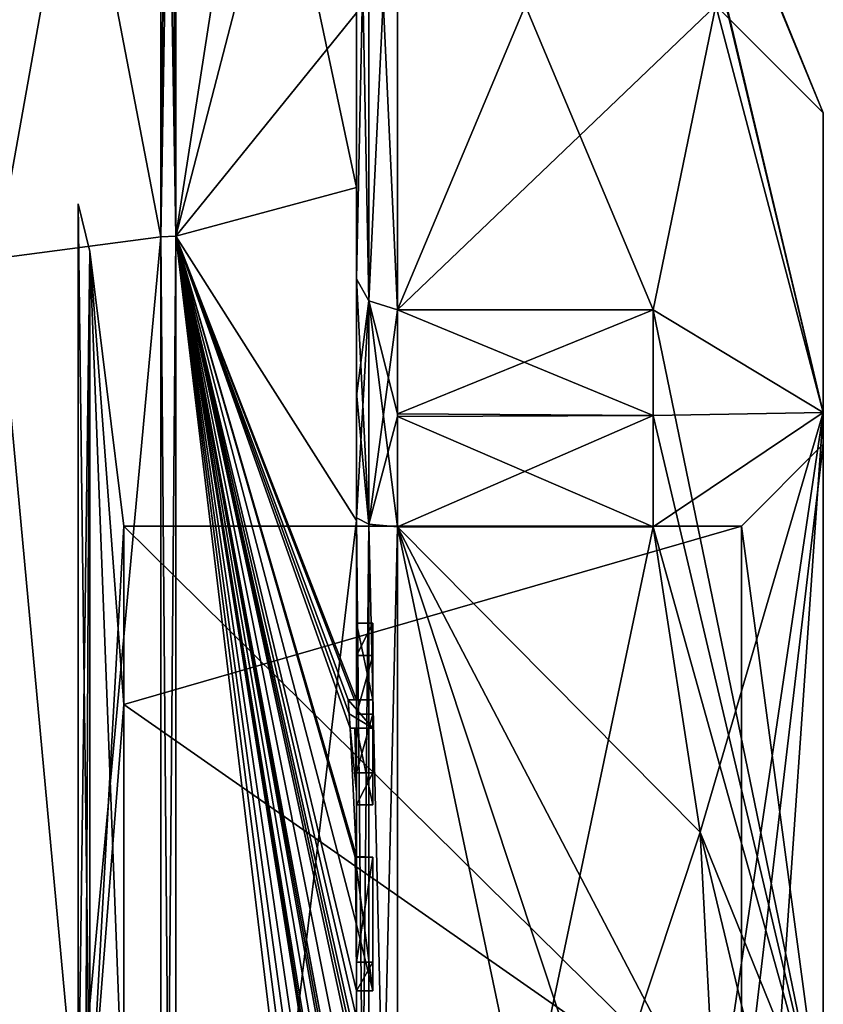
# Model space of a CAD drawing. Extents: x -23 to 1160, y -1999 to -1.
# Tile 253 of 254: x 1150 to 1160, y -26 to -14. Entities that reach past the tile are written whole.
import ezdxf

# ---------------------------------------------------------------- set-up
doc = ezdxf.new("R2010")
doc.units = 0
doc.header["$LTSCALE"] = 90.350045
for name, color, linetype in [('2585', 7, 'CONTINUOUS'), ('2586', 7, 'CONTINUOUS'), ('2589', 7, 'CONTINUOUS'), ('2590', 7, 'CONTINUOUS'), ('2591', 7, 'CONTINUOUS'), ('2592', 7, 'CONTINUOUS'), ('2597', 7, 'CONTINUOUS'), ('2598', 7, 'CONTINUOUS'), ('2599', 7, 'CONTINUOUS'), ('2600', 7, 'CONTINUOUS'), ('2601', 7, 'CONTINUOUS'), ('2605', 7, 'CONTINUOUS'), ('2606', 7, 'CONTINUOUS'), ('2608', 7, 'CONTINUOUS'), ('2609', 7, 'CONTINUOUS'), ('2610', 7, 'CONTINUOUS'), ('2611', 7, 'CONTINUOUS'), ('2612', 7, 'CONTINUOUS'), ('2643', 7, 'CONTINUOUS'), ('2649', 7, 'CONTINUOUS'), ('2650', 7, 'CONTINUOUS'), ('2651', 7, 'CONTINUOUS'), ('2652', 7, 'CONTINUOUS'), ('2670', 7, 'CONTINUOUS'), ('2671', 7, 'CONTINUOUS'), ('2672', 7, 'CONTINUOUS'), ('2673', 7, 'CONTINUOUS'), ('2676', 7, 'CONTINUOUS'), ('2711', 7, 'CONTINUOUS'), ('2712', 7, 'CONTINUOUS'), ('2713', 7, 'CONTINUOUS'), ('2714', 7, 'CONTINUOUS'), ('2715', 7, 'CONTINUOUS'), ('2716', 7, 'CONTINUOUS'), ('2717', 7, 'CONTINUOUS'), ('2718', 7, 'CONTINUOUS'), ('2719', 7, 'CONTINUOUS'), ('2720', 7, 'CONTINUOUS'), ('2721', 7, 'CONTINUOUS'), ('2767', 7, 'CONTINUOUS'), ('2768', 7, 'CONTINUOUS'), ('2772', 7, 'CONTINUOUS'), ('2774', 7, 'CONTINUOUS')]:
    doc.layers.add(name, color=color, linetype=linetype)

msp = doc.modelspace()

# ---------------------------------------------------------------- linework, layer by layer
at = {"layer": '2585', "linetype": 'CONTINUOUS'}
for points in [[(1160.1, -19.55, 33), (1160.1, -27.999, 24.55), (1160.1, -15.5, 33), (1160.1, -19.55, 33)], [(1160.1, -19.161, 41.839), (1160.1, -19.55, 33), (1160.1, -15.5, 33), (1160.1, -19.161, 41.839)], [(1160.1, -15.5, 33), (1160.1, -27.999, 24.55), (1160.1, -19.161, 24.161), (1160.1, -15.5, 33)], [(1160.1, -28.001, 41.45), (1160.1, -19.55, 33), (1160.1, -19.161, 41.839), (1160.1, -28.001, 41.45)], [(1160.1, -28.001, 41.45), (1160.1, -19.161, 41.839), (1160.1, -36.839, 41.839), (1160.1, -28.001, 41.45)], [(1160.1, -19.161, 24.161), (1160.1, -27.999, 24.55), (1160.1, -36.839, 24.161), (1160.1, -19.161, 24.161)], [(1160.1, -19.161, 41.839), (1160.1, -28, 45.5), (1160.1, -36.839, 41.839), (1160.1, -19.161, 41.839)], [(1160.1, -28, 20.5), (1160.1, -19.161, 24.161), (1160.1, -36.839, 24.161), (1160.1, -28, 20.5)]]:
    msp.add_3dface(points, dxfattribs=at)
at = {"layer": '2586', "linetype": 'CONTINUOUS'}
for points in [[(1154.9, -20.56, 48.95), (1154.9, -35.44, 48.95), (1158.023, -20.56, 48.95), (1154.9, -20.56, 48.95)], [(1158.023, -20.56, 48.95), (1154.9, -35.44, 48.95), (1158.598, -24.292, 48.95), (1158.023, -20.56, 48.95)], [(1158.598, -24.292, 48.95), (1154.9, -35.44, 48.95), (1158.786, -28, 48.95), (1158.598, -24.292, 48.95)]]:
    msp.add_3dface(points, dxfattribs=at)
at = {"layer": '2589', "linetype": 'CONTINUOUS'}
for points in [[(1154.9, -35.44, 17.05), (1154.9, -20.56, 17.05), (1158.023, -35.44, 17.05), (1154.9, -35.44, 17.05)], [(1158.023, -35.44, 17.05), (1154.9, -20.56, 17.05), (1158.598, -31.708, 17.05), (1158.023, -35.44, 17.05)], [(1158.598, -31.708, 17.05), (1154.9, -20.56, 17.05), (1158.786, -28, 17.05), (1158.598, -31.708, 17.05)], [(1158.786, -28, 17.05), (1154.9, -20.56, 17.05), (1158.598, -24.29, 17.05), (1158.786, -28, 17.05)], [(1158.598, -24.29, 17.05), (1154.9, -20.56, 17.05), (1158.023, -20.56, 17.05), (1158.598, -24.29, 17.05)]]:
    msp.add_3dface(points, dxfattribs=at)
at = {"layer": '2590', "linetype": 'CONTINUOUS'}
for points in [[(1154.9, -17.907, 18.582), (1154.9, -10.467, 31.468), (1158.023, -17.907, 18.582), (1154.9, -17.907, 18.582)], [(1158.023, -17.907, 18.582), (1154.9, -10.467, 31.468), (1158.786, -14.187, 25.025), (1158.023, -17.907, 18.582)]]:
    msp.add_3dface(points, dxfattribs=at)
at = {"layer": '2591', "linetype": 'CONTINUOUS'}
for points in [[(1154.9, -10.467, 34.532), (1154.9, -17.907, 47.418), (1158.023, -10.467, 34.532), (1154.9, -10.467, 34.532)], [(1158.023, -10.467, 34.532), (1154.9, -17.907, 47.418), (1158.786, -14.187, 40.975), (1158.023, -10.467, 34.532)], [(1158.786, -14.187, 40.975), (1154.9, -17.907, 47.418), (1158.023, -17.907, 47.418), (1158.786, -14.187, 40.975)]]:
    msp.add_3dface(points, dxfattribs=at)
at = {"layer": '2592', "linetype": 'CONTINUOUS'}
for points in [[(1154.4, -17.529, 18.236), (1154.4, -13.915, 24.396), (1154.4, -9.979, 31.314), (1154.4, -17.529, 18.236)], [(1154.4, -9.979, 34.686), (1154.4, -14.278, 46.855), (1154.4, -17.529, 47.764), (1154.4, -9.979, 34.686)], [(1154.4, -11.635, 22.397), (1154.4, -14.211, 23.884), (1154.4, -16.414, 17.315), (1154.4, -11.635, 22.397)], [(1154.4, -14.211, 23.884), (1154.4, -13.915, 24.396), (1154.4, -17.529, 18.236), (1154.4, -14.211, 23.884)], [(1154.4, -16.414, 17.315), (1154.4, -14.211, 23.884), (1154.4, -17.529, 18.236), (1154.4, -16.414, 17.315)], [(1154.4, -14.278, 46.855), (1154.4, -20.48, 50.992), (1154.4, -17.529, 47.764), (1154.4, -14.278, 46.855)], [(1154.4, -22.674, 14.241), (1154.4, -16.414, 17.315), (1154.4, -22.674, 14.784), (1154.4, -22.674, 14.241)], [(1154.4, -22.674, 14.784), (1154.4, -16.414, 17.315), (1154.4, -20.45, 16.55), (1154.4, -22.674, 14.784)], [(1154.4, -20.45, 16.55), (1154.4, -16.414, 17.315), (1154.4, -18.961, 17.319), (1154.4, -20.45, 16.55)], [(1154.4, -18.961, 17.319), (1154.4, -16.414, 17.315), (1154.4, -17.529, 18.236), (1154.4, -18.961, 17.319)], [(1154.4, -17.529, 47.764), (1154.4, -20.48, 50.992), (1154.4, -18.921, 48.658), (1154.4, -17.529, 47.764)], [(1154.4, -18.921, 48.658), (1154.4, -20.48, 50.992), (1154.4, -20.45, 49.45), (1154.4, -18.921, 48.658)], [(1154.4, -21.736, 16.5), (1154.4, -22.674, 14.784), (1154.4, -20.45, 16.55), (1154.4, -21.736, 16.5)], [(1154.4, -35.55, 16.55), (1154.4, -21.736, 16.5), (1154.4, -20.45, 16.55), (1154.4, -35.55, 16.55)], [(1154.4, -26.85, 49.5), (1154.4, -29.051, 49.5), (1154.4, -20.45, 49.45), (1154.4, -26.85, 49.5)], [(1154.4, -20.45, 49.45), (1154.4, -29.051, 49.5), (1154.4, -35.55, 49.45), (1154.4, -20.45, 49.45)], [(1154.4, -26.85, 49.783), (1154.4, -26.85, 49.5), (1154.4, -20.45, 49.45), (1154.4, -26.85, 49.783)], [(1154.4, -20.48, 50.992), (1154.4, -26.85, 49.783), (1154.4, -20.45, 49.45), (1154.4, -20.48, 50.992)], [(1154.4, -27.779, 52.499), (1154.4, -26.85, 49.783), (1154.4, -20.48, 50.992), (1154.4, -27.779, 52.499)], [(1154.4, -22.13, 16.5), (1154.4, -21.736, 16.5), (1154.4, -35.55, 16.55), (1154.4, -22.13, 16.5)], [(1154.4, -22.848, 15.15), (1154.4, -22.13, 16.5), (1154.4, -23.565, 16.5), (1154.4, -22.848, 15.15)], [(1154.4, -23.565, 16.5), (1154.4, -22.13, 16.5), (1154.4, -35.55, 16.55), (1154.4, -23.565, 16.5)], [(1154.4, -23.021, 14.784), (1154.4, -23.958, 16.5), (1154.4, -23.021, 14.146), (1154.4, -23.021, 14.784)], [(1154.4, -23.021, 14.146), (1154.4, -23.958, 16.5), (1154.4, -23.804, 13.957), (1154.4, -23.021, 14.146)], [(1154.4, -23.958, 16.5), (1154.4, -23.565, 16.5), (1154.4, -35.55, 16.55), (1154.4, -23.958, 16.5)], [(1154.4, -23.804, 13.957), (1154.4, -23.958, 16.5), (1154.4, -24.587, 13.804), (1154.4, -23.804, 13.957)], [(1154.4, -24.587, 13.804), (1154.4, -23.958, 16.5), (1154.4, -25.878, 16.5), (1154.4, -24.587, 13.804)], [(1154.4, -25.878, 16.5), (1154.4, -23.958, 16.5), (1154.4, -35.55, 16.55), (1154.4, -25.878, 16.5)], [(1154.4, -25.878, 13.804), (1154.4, -24.587, 13.804), (1154.4, -25.878, 16.5), (1154.4, -25.878, 13.804)], [(1154.4, -26.227, 16.5), (1154.4, -25.878, 16.5), (1154.4, -35.55, 16.55), (1154.4, -26.227, 16.5)], [(1154.4, -26.227, 13.581), (1154.4, -26.227, 16.5), (1154.4, -27.864, 16.5), (1154.4, -26.227, 13.581)], [(1154.4, -27.864, 16.5), (1154.4, -26.227, 16.5), (1154.4, -35.55, 16.55), (1154.4, -27.864, 16.5)], [(1154.4, -26.56, 13.553), (1154.4, -26.227, 13.581), (1154.4, -27.864, 16.5), (1154.4, -26.56, 13.553)]]:
    msp.add_3dface(points, dxfattribs=at)
at = {"layer": '2597', "linetype": 'CONTINUOUS'}
for points in [[(1152.195, -6.017, 33), (1152.195, -17.009, 52.037), (1153.769, -6.84, 33), (1152.195, -6.017, 33)], [(1152.195, -17.009, 52.037), (1154.4, -8.5, 33), (1153.769, -6.84, 33), (1152.195, -17.009, 52.037)], [(1154.4, -14.278, 46.855), (1154.4, -8.5, 33), (1152.195, -17.009, 52.037), (1154.4, -14.278, 46.855)], [(1154.4, -20.48, 50.992), (1154.4, -14.278, 46.855), (1152.195, -17.009, 52.037), (1154.4, -20.48, 50.992)], [(1152.195, -38.991, 52.037), (1154.4, -20.48, 50.992), (1152.195, -17.009, 52.037), (1152.195, -38.991, 52.037)], [(1154.4, -27.779, 52.499), (1154.4, -20.48, 50.992), (1152.195, -38.991, 52.037), (1154.4, -27.779, 52.499)]]:
    msp.add_3dface(points, dxfattribs=at)
at = {"layer": '2598', "linetype": 'CONTINUOUS'}
for points in [[(1152.195, -6.017, 33), (1154.4, -16.414, 17.315), (1152.195, -17.009, 13.963), (1152.195, -6.017, 33)], [(1154.4, -16.414, 17.315), (1152.195, -6.017, 33), (1154.4, -11.613, 22.384), (1154.4, -16.414, 17.315)], [(1154.4, -11.624, 22.39), (1154.4, -16.414, 17.315), (1154.4, -11.613, 22.384), (1154.4, -11.624, 22.39)], [(1154.4, -11.635, 22.397), (1154.4, -16.414, 17.315), (1154.4, -11.624, 22.39), (1154.4, -11.635, 22.397)], [(1154.4, -16.414, 17.315), (1154.4, -22.674, 14.241), (1152.195, -17.009, 13.963), (1154.4, -16.414, 17.315)], [(1154.4, -28.075, 13.5), (1154.4, -28.895, 13.521), (1152.195, -17.009, 13.963), (1154.4, -28.075, 13.5)], [(1152.195, -17.009, 13.963), (1154.4, -28.895, 13.521), (1154.4, -28.898, 13.51), (1152.195, -17.009, 13.963)], [(1154.4, -28.075, 13.5), (1152.195, -17.009, 13.963), (1154.4, -27.249, 13.5), (1154.4, -28.075, 13.5)], [(1152.195, -17.009, 13.963), (1154.4, -22.674, 14.241), (1154.374, -22.674, 13.866), (1152.195, -17.009, 13.963)], [(1152.195, -17.009, 13.963), (1154.4, -24.587, 13.804), (1154.396, -24.594, 13.651), (1152.195, -17.009, 13.963)], [(1154.4, -24.587, 13.804), (1152.195, -17.009, 13.963), (1154.32, -23.021, 13.5), (1154.4, -24.587, 13.804)], [(1152.195, -17.009, 13.963), (1154.4, -26.56, 13.553), (1154.4, -26.884, 13.5), (1152.195, -17.009, 13.963)], [(1154.4, -26.56, 13.553), (1152.195, -17.009, 13.963), (1154.399, -26.227, 13.5), (1154.4, -26.56, 13.553)], [(1152.195, -17.009, 13.963), (1154.4, -29.883, 13.591), (1154.395, -30.513, 13.5), (1152.195, -17.009, 13.963)], [(1154.4, -29.883, 13.591), (1152.195, -17.009, 13.963), (1154.4, -29.263, 13.5), (1154.4, -29.883, 13.591)], [(1152.195, -17.009, 13.963), (1154.4, -32.004, 13.916), (1154.34, -32.637, 13.5), (1152.195, -17.009, 13.963)], [(1154.4, -32.004, 13.916), (1152.195, -17.009, 13.963), (1154.391, -30.86, 13.5), (1154.4, -32.004, 13.916)], [(1152.195, -38.991, 13.963), (1152.195, -17.009, 13.963), (1154.232, -34, 13.5), (1152.195, -38.991, 13.963)], [(1154.232, -34, 13.5), (1152.195, -17.009, 13.963), (1154.295, -33.334, 13.5), (1154.232, -34, 13.5)], [(1154.295, -33.334, 13.5), (1152.195, -17.009, 13.963), (1154.34, -32.637, 13.5), (1154.295, -33.334, 13.5)], [(1154.391, -30.86, 13.5), (1152.195, -17.009, 13.963), (1154.393, -30.687, 13.5), (1154.391, -30.86, 13.5)], [(1154.393, -30.687, 13.5), (1152.195, -17.009, 13.963), (1154.395, -30.513, 13.5), (1154.393, -30.687, 13.5)], [(1154.4, -29.263, 13.5), (1152.195, -17.009, 13.963), (1154.4, -29.082, 13.5), (1154.4, -29.263, 13.5)], [(1154.4, -29.082, 13.5), (1152.195, -17.009, 13.963), (1154.4, -28.901, 13.5), (1154.4, -29.082, 13.5)], [(1154.4, -28.901, 13.5), (1152.195, -17.009, 13.963), (1154.4, -28.898, 13.51), (1154.4, -28.901, 13.5)], [(1154.4, -27.249, 13.5), (1152.195, -17.009, 13.963), (1154.4, -27.067, 13.5), (1154.4, -27.249, 13.5)], [(1154.4, -27.067, 13.5), (1152.195, -17.009, 13.963), (1154.4, -26.884, 13.5), (1154.4, -27.067, 13.5)], [(1154.399, -26.227, 13.5), (1152.195, -17.009, 13.963), (1154.394, -25.404, 13.5), (1154.399, -26.227, 13.5)], [(1154.394, -25.404, 13.5), (1152.195, -17.009, 13.963), (1154.383, -24.594, 13.5), (1154.394, -25.404, 13.5)], [(1154.383, -24.594, 13.5), (1152.195, -17.009, 13.963), (1154.396, -24.594, 13.651), (1154.383, -24.594, 13.5)], [(1154.32, -23.021, 13.5), (1152.195, -17.009, 13.963), (1154.309, -22.846, 13.5), (1154.32, -23.021, 13.5)], [(1154.309, -22.846, 13.5), (1152.195, -17.009, 13.963), (1154.296, -22.674, 13.5), (1154.309, -22.846, 13.5)], [(1154.296, -22.674, 13.5), (1152.195, -17.009, 13.963), (1154.374, -22.674, 13.866), (1154.296, -22.674, 13.5)], [(1154.4, -23.804, 13.957), (1154.4, -24.587, 13.804), (1154.32, -23.021, 13.5), (1154.4, -23.804, 13.957)], [(1154.38, -23.021, 13.82), (1154.4, -23.804, 13.957), (1154.32, -23.021, 13.5), (1154.38, -23.021, 13.82)], [(1154.4, -23.021, 14.146), (1154.4, -23.804, 13.957), (1154.38, -23.021, 13.82), (1154.4, -23.021, 14.146)], [(1154.4, -26.227, 13.54), (1154.4, -26.56, 13.553), (1154.399, -26.227, 13.5), (1154.4, -26.227, 13.54)], [(1154.4, -26.227, 13.581), (1154.4, -26.56, 13.553), (1154.4, -26.227, 13.54), (1154.4, -26.227, 13.581)]]:
    msp.add_3dface(points, dxfattribs=at)
at = {"layer": '2599', "linetype": 'CONTINUOUS'}
for points in [[(1152.009, -17.015, 13.974), (1150, -6.556, 33), (1152.009, -6.03, 33), (1152.009, -17.015, 13.974)], [(1150, -17.279, 14.429), (1150, -6.556, 33), (1152.009, -17.015, 13.974), (1150, -17.279, 14.429)], [(1152.009, -38.985, 13.974), (1150, -17.279, 14.429), (1152.009, -17.015, 13.974), (1152.009, -38.985, 13.974)], [(1150, -38.721, 14.429), (1150, -17.279, 14.429), (1152.009, -38.985, 13.974), (1150, -38.721, 14.429)]]:
    msp.add_3dface(points, dxfattribs=at)
at = {"layer": '2600', "linetype": 'CONTINUOUS'}
for points in [[(1150, -6.556, 33), (1150, -17.279, 51.571), (1152.009, -6.03, 33), (1150, -6.556, 33)], [(1152.009, -6.03, 33), (1150, -17.279, 51.571), (1152.009, -17.015, 52.026), (1152.009, -6.03, 33)], [(1150, -17.279, 51.571), (1150, -38.721, 51.571), (1152.009, -17.015, 52.026), (1150, -17.279, 51.571)], [(1152.009, -17.015, 52.026), (1150, -38.721, 51.571), (1152.009, -38.985, 52.026), (1152.009, -17.015, 52.026)]]:
    msp.add_3dface(points, dxfattribs=at)
at = {"layer": '2601', "linetype": 'CONTINUOUS'}
for points in [[(1151.556, -22.732, 38.268), (1151.556, -28, 40.45), (1151.144, -17.195, 33), (1151.556, -22.732, 38.268)], [(1151.556, -28, 40.45), (1151.144, -28, 43.805), (1151.144, -17.195, 33), (1151.556, -28, 40.45)], [(1151.556, -20.55, 33), (1151.556, -22.732, 38.268), (1151.144, -17.195, 33), (1151.556, -20.55, 33)], [(1151.144, -28, 22.195), (1151.556, -20.55, 33), (1151.144, -17.195, 33), (1151.144, -28, 22.195)], [(1151.556, -22.732, 27.732), (1151.556, -20.55, 33), (1151.144, -28, 22.195), (1151.556, -22.732, 27.732)], [(1151.556, -28, 25.55), (1151.556, -22.732, 27.732), (1151.144, -28, 22.195), (1151.556, -28, 25.55)]]:
    msp.add_3dface(points, dxfattribs=at)
at = {"layer": '2605', "linetype": 'CONTINUOUS'}
for points in [[(1152.009, -17.015, 52.026), (1152.195, -6.017, 33), (1152.102, -6.015, 33), (1152.009, -17.015, 52.026)], [(1152.009, -6.03, 33), (1152.009, -17.015, 52.026), (1152.102, -6.015, 33), (1152.009, -6.03, 33)], [(1152.195, -17.009, 52.037), (1152.195, -6.017, 33), (1152.009, -17.015, 52.026), (1152.195, -17.009, 52.037)], [(1152.195, -38.991, 52.037), (1152.195, -17.009, 52.037), (1152.009, -38.985, 52.026), (1152.195, -38.991, 52.037)], [(1152.195, -17.009, 52.037), (1152.009, -17.015, 52.026), (1152.009, -38.985, 52.026), (1152.195, -17.009, 52.037)]]:
    msp.add_3dface(points, dxfattribs=at)
at = {"layer": '2606', "linetype": 'CONTINUOUS'}
for points in [[(1152.195, -17.009, 13.963), (1152.009, -6.03, 33), (1152.102, -6.015, 33), (1152.195, -17.009, 13.963)], [(1152.195, -6.017, 33), (1152.195, -17.009, 13.963), (1152.102, -6.015, 33), (1152.195, -6.017, 33)], [(1152.195, -17.009, 13.963), (1152.009, -17.015, 13.974), (1152.009, -6.03, 33), (1152.195, -17.009, 13.963)], [(1152.195, -17.009, 13.963), (1152.195, -38.991, 13.963), (1152.009, -17.015, 13.974), (1152.195, -17.009, 13.963)], [(1152.195, -38.991, 13.963), (1152.009, -38.985, 13.974), (1152.009, -17.015, 13.974), (1152.195, -38.991, 13.963)]]:
    msp.add_3dface(points, dxfattribs=at)
at = {"layer": '2608', "linetype": 'CONTINUOUS'}
for points in [[(1160.1, -15.5, 33), (1160.1, -19.161, 24.161), (1158.023, -10.4, 33), (1160.1, -15.5, 33)], [(1158.023, -10.467, 34.532), (1160.1, -15.5, 33), (1158.023, -10.4, 33), (1158.023, -10.467, 34.532)], [(1160.1, -19.161, 24.161), (1158.023, -10.467, 31.468), (1158.023, -10.4, 33), (1160.1, -19.161, 24.161)], [(1160.1, -15.5, 33), (1158.023, -10.467, 34.532), (1158.786, -14.187, 40.975), (1160.1, -15.5, 33)], [(1160.1, -19.161, 24.161), (1158.786, -14.187, 25.025), (1158.023, -10.467, 31.468), (1160.1, -19.161, 24.161)], [(1160.1, -19.161, 41.839), (1158.786, -14.187, 40.975), (1158.023, -17.907, 47.418), (1160.1, -19.161, 41.839)], [(1160.1, -19.161, 24.161), (1158.023, -17.907, 18.582), (1158.786, -14.187, 25.025), (1160.1, -19.161, 24.161)], [(1160.1, -19.161, 41.839), (1160.1, -15.5, 33), (1158.786, -14.187, 40.975), (1160.1, -19.161, 41.839)], [(1160.1, -19.161, 41.839), (1158.023, -17.907, 47.418), (1158.023, -19.2, 48.242), (1160.1, -19.161, 41.839)], [(1160.1, -19.161, 24.161), (1160.1, -28, 20.5), (1158.023, -17.907, 18.582), (1160.1, -19.161, 24.161)], [(1158.023, -17.907, 18.582), (1160.1, -28, 20.5), (1158.023, -19.2, 17.758), (1158.023, -17.907, 18.582)], [(1160.1, -19.161, 41.839), (1158.023, -20.56, 48.95), (1158.598, -24.292, 48.95), (1160.1, -19.161, 41.839)], [(1158.023, -20.56, 48.95), (1160.1, -19.161, 41.839), (1158.023, -19.2, 48.242), (1158.023, -20.56, 48.95)], [(1160.1, -28, 20.5), (1158.023, -20.56, 17.05), (1158.023, -19.2, 17.758), (1160.1, -28, 20.5)], [(1160.1, -19.161, 41.839), (1158.598, -24.292, 48.95), (1158.786, -28, 48.95), (1160.1, -19.161, 41.839)], [(1160.1, -19.161, 41.839), (1158.786, -28, 48.95), (1159.483, -28, 47.24), (1160.1, -19.161, 41.839)], [(1160.1, -28, 45.5), (1160.1, -19.161, 41.839), (1159.483, -28, 47.24), (1160.1, -28, 45.5)], [(1160.1, -28, 20.5), (1158.598, -24.29, 17.05), (1158.023, -20.56, 17.05), (1160.1, -28, 20.5)], [(1158.598, -24.29, 17.05), (1160.1, -28, 20.5), (1159.483, -28, 18.76), (1158.598, -24.29, 17.05)], [(1158.786, -28, 17.05), (1158.598, -24.29, 17.05), (1159.483, -28, 18.76), (1158.786, -28, 17.05)]]:
    msp.add_3dface(points, dxfattribs=at)
at = {"layer": '2609', "linetype": 'CONTINUOUS'}
for points in [[(1159.1, -20.55, 33), (1159.1, -28.001, 40.45), (1151.556, -20.55, 33), (1159.1, -20.55, 33)], [(1151.556, -20.55, 33), (1159.1, -28.001, 40.45), (1151.556, -22.732, 38.268), (1151.556, -20.55, 33)], [(1159.1, -28.001, 40.45), (1151.556, -28, 40.45), (1151.556, -22.732, 38.268), (1159.1, -28.001, 40.45)]]:
    msp.add_3dface(points, dxfattribs=at)
at = {"layer": '2610', "linetype": 'CONTINUOUS'}
for points in [[(1159.1, -20.55, 33), (1151.556, -20.55, 33), (1151.556, -22.732, 27.732), (1159.1, -20.55, 33)], [(1159.1, -27.999, 25.55), (1159.1, -20.55, 33), (1151.556, -22.732, 27.732), (1159.1, -27.999, 25.55)], [(1151.556, -28, 25.55), (1159.1, -27.999, 25.55), (1151.556, -22.732, 27.732), (1151.556, -28, 25.55)]]:
    msp.add_3dface(points, dxfattribs=at)
at = {"layer": '2611', "linetype": 'CONTINUOUS'}
for points in [[(1160.1, -19.55, 33), (1160.1, -28.001, 41.45), (1159.1, -20.55, 33), (1160.1, -19.55, 33)], [(1160.1, -28.001, 41.45), (1159.1, -28.001, 40.45), (1159.1, -20.55, 33), (1160.1, -28.001, 41.45)]]:
    msp.add_3dface(points, dxfattribs=at)
at = {"layer": '2612', "linetype": 'CONTINUOUS'}
for points in [[(1160.1, -27.999, 24.55), (1160.1, -19.55, 33), (1159.1, -27.999, 25.55), (1160.1, -27.999, 24.55)], [(1160.1, -19.55, 33), (1159.1, -20.55, 33), (1159.1, -27.999, 25.55), (1160.1, -19.55, 33)]]:
    msp.add_3dface(points, dxfattribs=at)
at = {"layer": '2643', "linetype": 'CONTINUOUS'}
for points in [[(1154.6, -21.736, 16.5), (1154.6, -22.13, 16.5), (1154.6, -22.674, 14.784), (1154.6, -21.736, 16.5)], [(1154.6, -22.674, 14.784), (1154.6, -22.13, 16.5), (1154.6, -22.848, 15.15), (1154.6, -22.674, 14.784)], [(1154.6, -22.674, 13.5), (1154.6, -22.674, 14.784), (1154.6, -22.848, 15.15), (1154.6, -22.674, 13.5)], [(1154.6, -23.021, 13.5), (1154.6, -22.674, 13.5), (1154.6, -23.021, 14.784), (1154.6, -23.021, 13.5)], [(1154.6, -23.021, 14.784), (1154.6, -22.674, 13.5), (1154.6, -22.848, 15.15), (1154.6, -23.021, 14.784)], [(1154.6, -23.565, 16.5), (1154.6, -23.021, 14.784), (1154.6, -22.848, 15.15), (1154.6, -23.565, 16.5)], [(1154.6, -23.958, 16.5), (1154.6, -23.021, 14.784), (1154.6, -23.565, 16.5), (1154.6, -23.958, 16.5)], [(1154.6, -24.594, 13.5), (1154.6, -24.594, 13.804), (1154.6, -25.878, 13.804), (1154.6, -24.594, 13.5)], [(1154.6, -26.227, 13.5), (1154.6, -24.594, 13.5), (1154.6, -25.878, 13.804), (1154.6, -26.227, 13.5)], [(1154.6, -26.227, 16.5), (1154.6, -26.227, 13.5), (1154.6, -25.878, 13.804), (1154.6, -26.227, 16.5)], [(1154.6, -25.878, 16.5), (1154.6, -26.227, 16.5), (1154.6, -25.878, 13.804), (1154.6, -25.878, 16.5)]]:
    msp.add_3dface(points, dxfattribs=at)
at = {"layer": '2649', "linetype": 'CONTINUOUS'}
for points in [[(1154.4, -24.587, 13.804), (1154.4, -25.878, 13.804), (1154.6, -24.594, 13.804), (1154.4, -24.587, 13.804)], [(1154.6, -24.594, 13.804), (1154.4, -25.878, 13.804), (1154.6, -25.878, 13.804), (1154.6, -24.594, 13.804)]]:
    msp.add_3dface(points, dxfattribs=at)
at = {"layer": '2650', "linetype": 'CONTINUOUS'}
for points in [[(1154.383, -24.594, 13.5), (1154.396, -24.594, 13.651), (1154.6, -24.594, 13.5), (1154.383, -24.594, 13.5)], [(1154.396, -24.594, 13.651), (1154.4, -24.587, 13.804), (1154.6, -24.594, 13.5), (1154.396, -24.594, 13.651)], [(1154.4, -24.587, 13.804), (1154.6, -24.594, 13.804), (1154.6, -24.594, 13.5), (1154.4, -24.587, 13.804)]]:
    msp.add_3dface(points, dxfattribs=at)
at = {"layer": '2651', "linetype": 'CONTINUOUS'}
for points in [[(1154.4, -22.13, 16.5), (1154.4, -22.848, 15.15), (1154.6, -22.13, 16.5), (1154.4, -22.13, 16.5)], [(1154.6, -22.13, 16.5), (1154.4, -22.848, 15.15), (1154.6, -22.848, 15.15), (1154.6, -22.13, 16.5)]]:
    msp.add_3dface(points, dxfattribs=at)
at = {"layer": '2652', "linetype": 'CONTINUOUS'}
for points in [[(1154.4, -21.736, 16.5), (1154.4, -22.13, 16.5), (1154.6, -21.736, 16.5), (1154.4, -21.736, 16.5)], [(1154.4, -22.13, 16.5), (1154.6, -22.13, 16.5), (1154.6, -21.736, 16.5), (1154.4, -22.13, 16.5)]]:
    msp.add_3dface(points, dxfattribs=at)
at = {"layer": '2670', "linetype": 'CONTINUOUS'}
for points in [[(1154.4, -35.55, 16.55), (1154.4, -20.45, 16.55), (1154.549, -20.528, 16.906), (1154.4, -35.55, 16.55)], [(1154.4, -35.55, 16.55), (1154.549, -20.528, 16.906), (1154.549, -35.472, 16.906), (1154.4, -35.55, 16.55)], [(1154.549, -20.528, 16.906), (1154.9, -20.56, 17.05), (1154.549, -35.472, 16.906), (1154.549, -20.528, 16.906)], [(1154.9, -20.56, 17.05), (1154.9, -35.44, 17.05), (1154.549, -35.472, 16.906), (1154.9, -20.56, 17.05)]]:
    msp.add_3dface(points, dxfattribs=at)
at = {"layer": '2671', "linetype": 'CONTINUOUS'}
for points in [[(1154.4, -17.529, 18.236), (1154.4, -9.979, 31.314), (1154.549, -10.326, 31.424), (1154.4, -17.529, 18.236)], [(1154.4, -17.529, 18.236), (1154.549, -10.326, 31.424), (1154.549, -17.798, 18.482), (1154.4, -17.529, 18.236)], [(1154.549, -10.326, 31.424), (1154.9, -10.467, 31.468), (1154.549, -17.798, 18.482), (1154.549, -10.326, 31.424)], [(1154.9, -10.467, 31.468), (1154.9, -17.907, 18.582), (1154.549, -17.798, 18.482), (1154.9, -10.467, 31.468)]]:
    msp.add_3dface(points, dxfattribs=at)
at = {"layer": '2672', "linetype": 'CONTINUOUS'}
for points in [[(1154.4, -9.979, 34.686), (1154.4, -17.529, 47.764), (1154.549, -17.798, 47.518), (1154.4, -9.979, 34.686)], [(1154.4, -9.979, 34.686), (1154.549, -17.798, 47.518), (1154.549, -10.326, 34.576), (1154.4, -9.979, 34.686)], [(1154.9, -17.907, 47.418), (1154.9, -10.467, 34.532), (1154.549, -10.326, 34.576), (1154.9, -17.907, 47.418)], [(1154.549, -17.798, 47.518), (1154.9, -17.907, 47.418), (1154.549, -10.326, 34.576), (1154.549, -17.798, 47.518)]]:
    msp.add_3dface(points, dxfattribs=at)
at = {"layer": '2673', "linetype": 'CONTINUOUS'}
for points in [[(1154.4, -20.45, 49.45), (1154.4, -35.55, 49.45), (1154.549, -35.472, 49.094), (1154.4, -20.45, 49.45)], [(1154.4, -20.45, 49.45), (1154.549, -35.472, 49.094), (1154.549, -20.528, 49.094), (1154.4, -20.45, 49.45)], [(1154.9, -35.44, 48.95), (1154.9, -20.56, 48.95), (1154.549, -20.528, 49.094), (1154.9, -35.44, 48.95)], [(1154.549, -35.472, 49.094), (1154.9, -35.44, 48.95), (1154.549, -20.528, 49.094), (1154.549, -35.472, 49.094)]]:
    msp.add_3dface(points, dxfattribs=at)
at = {"layer": '2676', "linetype": 'CONTINUOUS'}
for points in [[(1151.144, -17.195, 33), (1151.144, -28, 43.805), (1151, -16.612, 33.001), (1151.144, -17.195, 33)], [(1151, -16.612, 33.001), (1151.144, -28, 43.805), (1151, -27.999, 44.388), (1151, -16.612, 33.001)], [(1151, -28, 21.612), (1151.144, -17.195, 33), (1151, -16.612, 33.001), (1151, -28, 21.612)], [(1151.144, -17.195, 33), (1151, -28, 21.612), (1151.09, -28, 21.899), (1151.144, -17.195, 33)], [(1151.144, -28, 22.195), (1151.144, -17.195, 33), (1151.09, -28, 21.899), (1151.144, -28, 22.195)]]:
    msp.add_3dface(points, dxfattribs=at)
at = {"layer": '2711', "linetype": 'CONTINUOUS'}
for points in [[(1154.4, -25.878, 13.804), (1154.4, -25.878, 16.5), (1154.6, -25.878, 13.804), (1154.4, -25.878, 13.804)], [(1154.4, -25.878, 16.5), (1154.6, -25.878, 16.5), (1154.6, -25.878, 13.804), (1154.4, -25.878, 16.5)]]:
    msp.add_3dface(points, dxfattribs=at)
at = {"layer": '2712', "linetype": 'CONTINUOUS'}
for points in [[(1154.4, -25.878, 16.5), (1154.4, -26.227, 16.5), (1154.6, -25.878, 16.5), (1154.4, -25.878, 16.5)], [(1154.4, -26.227, 16.5), (1154.6, -26.227, 16.5), (1154.6, -25.878, 16.5), (1154.4, -26.227, 16.5)]]:
    msp.add_3dface(points, dxfattribs=at)
at = {"layer": '2713', "linetype": 'CONTINUOUS'}
for points in [[(1154.4, -26.227, 13.54), (1154.399, -26.227, 13.5), (1154.6, -26.227, 16.5), (1154.4, -26.227, 13.54)], [(1154.399, -26.227, 13.5), (1154.6, -26.227, 13.5), (1154.6, -26.227, 16.5), (1154.399, -26.227, 13.5)], [(1154.4, -26.227, 16.5), (1154.4, -26.227, 13.581), (1154.6, -26.227, 16.5), (1154.4, -26.227, 16.5)], [(1154.4, -26.227, 13.581), (1154.4, -26.227, 13.54), (1154.6, -26.227, 16.5), (1154.4, -26.227, 13.581)]]:
    msp.add_3dface(points, dxfattribs=at)
at = {"layer": '2714', "linetype": 'CONTINUOUS'}
for points in [[(1154.394, -25.404, 13.5), (1154.383, -24.594, 13.5), (1154.6, -26.227, 13.5), (1154.394, -25.404, 13.5)], [(1154.383, -24.594, 13.5), (1154.6, -24.594, 13.5), (1154.6, -26.227, 13.5), (1154.383, -24.594, 13.5)], [(1154.399, -26.227, 13.5), (1154.394, -25.404, 13.5), (1154.6, -26.227, 13.5), (1154.399, -26.227, 13.5)]]:
    msp.add_3dface(points, dxfattribs=at)
at = {"layer": '2715', "linetype": 'CONTINUOUS'}
for points in [[(1154.4, -22.848, 15.15), (1154.4, -23.565, 16.5), (1154.6, -22.848, 15.15), (1154.4, -22.848, 15.15)], [(1154.4, -23.565, 16.5), (1154.6, -23.565, 16.5), (1154.6, -22.848, 15.15), (1154.4, -23.565, 16.5)]]:
    msp.add_3dface(points, dxfattribs=at)
at = {"layer": '2716', "linetype": 'CONTINUOUS'}
for points in [[(1154.4, -23.565, 16.5), (1154.4, -23.958, 16.5), (1154.6, -23.565, 16.5), (1154.4, -23.565, 16.5)], [(1154.4, -23.958, 16.5), (1154.6, -23.958, 16.5), (1154.6, -23.565, 16.5), (1154.4, -23.958, 16.5)]]:
    msp.add_3dface(points, dxfattribs=at)
at = {"layer": '2717', "linetype": 'CONTINUOUS'}
for points in [[(1154.4, -23.958, 16.5), (1154.4, -23.021, 14.784), (1154.6, -23.958, 16.5), (1154.4, -23.958, 16.5)], [(1154.4, -23.021, 14.784), (1154.6, -23.021, 14.784), (1154.6, -23.958, 16.5), (1154.4, -23.021, 14.784)]]:
    msp.add_3dface(points, dxfattribs=at)
at = {"layer": '2718', "linetype": 'CONTINUOUS'}
for points in [[(1154.38, -23.021, 13.82), (1154.32, -23.021, 13.5), (1154.6, -23.021, 14.784), (1154.38, -23.021, 13.82)], [(1154.32, -23.021, 13.5), (1154.6, -23.021, 13.5), (1154.6, -23.021, 14.784), (1154.32, -23.021, 13.5)], [(1154.4, -23.021, 14.146), (1154.38, -23.021, 13.82), (1154.6, -23.021, 14.784), (1154.4, -23.021, 14.146)], [(1154.4, -23.021, 14.784), (1154.4, -23.021, 14.146), (1154.6, -23.021, 14.784), (1154.4, -23.021, 14.784)]]:
    msp.add_3dface(points, dxfattribs=at)
at = {"layer": '2719', "linetype": 'CONTINUOUS'}
for points in [[(1154.309, -22.846, 13.5), (1154.296, -22.674, 13.5), (1154.6, -23.021, 13.5), (1154.309, -22.846, 13.5)], [(1154.296, -22.674, 13.5), (1154.6, -22.674, 13.5), (1154.6, -23.021, 13.5), (1154.296, -22.674, 13.5)], [(1154.32, -23.021, 13.5), (1154.309, -22.846, 13.5), (1154.6, -23.021, 13.5), (1154.32, -23.021, 13.5)]]:
    msp.add_3dface(points, dxfattribs=at)
at = {"layer": '2720', "linetype": 'CONTINUOUS'}
for points in [[(1154.296, -22.674, 13.5), (1154.374, -22.674, 13.866), (1154.6, -22.674, 13.5), (1154.296, -22.674, 13.5)], [(1154.374, -22.674, 13.866), (1154.4, -22.674, 14.241), (1154.6, -22.674, 13.5), (1154.374, -22.674, 13.866)], [(1154.4, -22.674, 14.241), (1154.4, -22.674, 14.784), (1154.6, -22.674, 13.5), (1154.4, -22.674, 14.241)], [(1154.4, -22.674, 14.784), (1154.6, -22.674, 14.784), (1154.6, -22.674, 13.5), (1154.4, -22.674, 14.784)]]:
    msp.add_3dface(points, dxfattribs=at)
at = {"layer": '2721', "linetype": 'CONTINUOUS'}
for points in [[(1154.4, -22.674, 14.784), (1154.4, -21.736, 16.5), (1154.6, -22.674, 14.784), (1154.4, -22.674, 14.784)], [(1154.4, -21.736, 16.5), (1154.6, -21.736, 16.5), (1154.6, -22.674, 14.784), (1154.4, -21.736, 16.5)]]:
    msp.add_3dface(points, dxfattribs=at)
at = {"layer": '2767', "linetype": 'CONTINUOUS'}
for points in [[(1154.9, -17.907, 18.582), (1158.023, -17.907, 18.582), (1158.023, -19.2, 17.758), (1154.9, -17.907, 18.582)], [(1154.9, -17.907, 18.582), (1158.023, -19.2, 17.758), (1154.9, -19.209, 17.752), (1154.9, -17.907, 18.582)], [(1158.023, -17.907, 47.418), (1154.9, -17.907, 47.418), (1154.9, -19.177, 48.229), (1158.023, -17.907, 47.418)], [(1158.023, -19.2, 48.242), (1158.023, -17.907, 47.418), (1154.9, -19.177, 48.229), (1158.023, -19.2, 48.242)], [(1154.9, -20.56, 48.95), (1158.023, -19.2, 48.242), (1154.9, -19.177, 48.229), (1154.9, -20.56, 48.95)], [(1154.9, -20.56, 48.95), (1158.023, -20.56, 48.95), (1158.023, -19.2, 48.242), (1154.9, -20.56, 48.95)], [(1158.023, -19.2, 17.758), (1158.023, -20.56, 17.05), (1154.9, -19.209, 17.752), (1158.023, -19.2, 17.758)], [(1158.023, -20.56, 17.05), (1154.9, -20.56, 17.05), (1154.9, -19.209, 17.752), (1158.023, -20.56, 17.05)]]:
    msp.add_3dface(points, dxfattribs=at)
at = {"layer": '2768', "linetype": 'CONTINUOUS'}
for points in [[(1154.4, -17.529, 47.764), (1154.4, -18.921, 48.658), (1154.549, -20.528, 49.094), (1154.4, -17.529, 47.764)], [(1154.549, -17.798, 47.518), (1154.4, -17.529, 47.764), (1154.549, -20.528, 49.094), (1154.549, -17.798, 47.518)], [(1154.9, -20.56, 48.95), (1154.9, -19.177, 48.229), (1154.549, -17.798, 47.518), (1154.9, -20.56, 48.95)], [(1154.9, -20.56, 48.95), (1154.549, -17.798, 47.518), (1154.549, -20.528, 49.094), (1154.9, -20.56, 48.95)], [(1154.9, -19.177, 48.229), (1154.9, -17.907, 47.418), (1154.549, -17.798, 47.518), (1154.9, -19.177, 48.229)], [(1154.4, -18.921, 48.658), (1154.4, -20.45, 49.45), (1154.549, -20.528, 49.094), (1154.4, -18.921, 48.658)]]:
    msp.add_3dface(points, dxfattribs=at)
at = {"layer": '2772', "linetype": 'CONTINUOUS'}
for points in [[(1154.4, -18.961, 17.319), (1154.4, -17.529, 18.236), (1154.549, -17.798, 18.482), (1154.4, -18.961, 17.319)], [(1154.4, -20.45, 16.55), (1154.4, -18.961, 17.319), (1154.549, -17.798, 18.482), (1154.4, -20.45, 16.55)], [(1154.4, -20.45, 16.55), (1154.549, -17.798, 18.482), (1154.549, -20.528, 16.906), (1154.4, -20.45, 16.55)], [(1154.549, -17.798, 18.482), (1154.9, -17.907, 18.582), (1154.549, -20.528, 16.906), (1154.549, -17.798, 18.482)], [(1154.9, -17.907, 18.582), (1154.9, -19.209, 17.752), (1154.549, -20.528, 16.906), (1154.9, -17.907, 18.582)], [(1154.9, -19.209, 17.752), (1154.9, -20.56, 17.05), (1154.549, -20.528, 16.906), (1154.9, -19.209, 17.752)]]:
    msp.add_3dface(points, dxfattribs=at)
at = {"layer": '2774', "linetype": 'CONTINUOUS'}
for points in [[(1151, -39.388, 33), (1151, -36.052, 24.948), (1151, -16.612, 33.001), (1151, -39.388, 33)], [(1151, -39.388, 33), (1151, -16.612, 33.001), (1151, -27.999, 44.388), (1151, -39.388, 33)], [(1151, -36.052, 24.948), (1151, -28, 21.612), (1151, -16.612, 33.001), (1151, -36.052, 24.948)]]:
    msp.add_3dface(points, dxfattribs=at)

doc.saveas('drawing.dxf')
